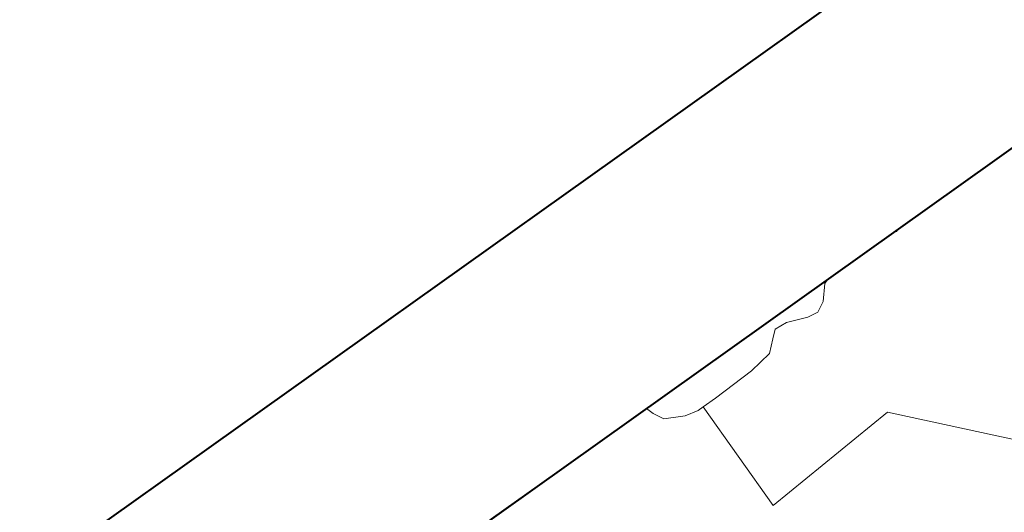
# Model space of a CAD drawing. Header units: metres. Extents: x 148316 to 148653, y 486436 to 486744.
# Tile 103 of 110: x 148541.3 to 148550.18, y 486734.44 to 486738.88. Entities that reach past the tile are written whole.
import ezdxf

# ---------------------------------------------------------------- set-up
doc = ezdxf.new("R2010")
doc.units = ezdxf.units.M
doc.header["$MEASUREMENT"] = 0
for name, color, linetype, lineweight in [('WVB-alg-onderhoek', 7, 'Continuous', 30), ('WVB-pen-brm-dik 018', 6, 'Continuous', 13), ('WVB-raster-60%', 253, 'Continuous', 30)]:
    doc.layers.add(name, color=color, linetype=linetype, lineweight=lineweight)

# ---------------------------------------------------------------- blocks, each defined once
blk = doc.blocks.new('INZET')
at = {"layer": 'WVB-pen-brm-dik 018'}
for p, q in [((-0.050244, 0), (-0.058829, 0)), ((-0.050129, -0.000366), (-0.050244, 0)), ((-0.040195, 0), (-0.050244, 0)), ((-0.050244, 0), (-0.050129, -0.000366)), ((-0.040195, 0), (-0.04042, -0.000086)), ((-0.04042, -0.000086), (-0.040195, 0)), ((-0.036548, 0), (-0.040195, 0)), ((-0.0201, 0), (-0.036321, 0)), ((-0.049877, -0.000841), (-0.050129, -0.000366)), ((-0.050129, -0.000366), (-0.049877, -0.000841)), ((-0.04042, -0.000086), (-0.040952, -0.000701)), ((-0.040952, -0.000701), (-0.04042, -0.000086)), ((-0.036431, -0.000055), (-0.036548, 0)), ((-0.036548, 0), (-0.036431, -0.000055)), ((-0.036321, 0), (-0.036548, 0)), ((-0.036321, 0), (-0.036431, -0.000055)), ((-0.036431, -0.000055), (-0.036321, 0)), ((-0.04901, -0.001289), (-0.049877, -0.000841)), ((-0.049877, -0.000841), (-0.04901, -0.001289)), ((-0.043778, -0.000757), (-0.044281, -0.001205)), ((-0.044281, -0.001205), (-0.043778, -0.000757)), ((-0.043442, -0.00045), (-0.043778, -0.000757)), ((-0.043778, -0.000757), (-0.043442, -0.00045)), ((-0.042854, -0.000506), (-0.043442, -0.00045)), ((-0.043442, -0.00045), (-0.042854, -0.000506)), ((-0.041931, -0.000869), (-0.042854, -0.000506)), ((-0.042854, -0.000506), (-0.041931, -0.000869)), ((-0.041427, -0.000953), (-0.041931, -0.000869)), ((-0.041931, -0.000869), (-0.041427, -0.000953)), ((-0.040952, -0.000701), (-0.041427, -0.000953)), ((-0.041427, -0.000953), (-0.040952, -0.000701)), ((-0.048394, -0.001429), (-0.04901, -0.001289)), ((-0.04901, -0.001289), (-0.048394, -0.001429)), ((-0.044281, -0.001205), (-0.0454, -0.001373)), ((-0.0454, -0.001373), (-0.044281, -0.001205)), ((-0.048118, -0.001429), (-0.048394, -0.001429)), ((-0.048394, -0.001429), (-0.048118, -0.001429)), ((-0.048118, -0.006883), (-0.048118, -0.001429)), ((-0.047443, -0.001429), (-0.048118, -0.001429)), ((-0.048118, -0.001429), (-0.048118, -0.006883)), ((-0.048118, -0.001429), (-0.047443, -0.001429)), ((-0.0454, -0.001373), (-0.047443, -0.001429)), ((-0.047443, -0.001429), (-0.0454, -0.001373)), ((-0.041481, -0.006441), (-0.048118, -0.006883)), ((-0.048118, -0.006883), (-0.041481, -0.006441)), ((-0.037056, -0.011308), (-0.041481, -0.006441)), ((-0.041481, -0.006441), (-0.037056, -0.011308))]:
    blk.add_line(p, q, dxfattribs=at)

msp = doc.modelspace()

# ---------------------------------------------------------------- linework, layer by layer
at = {"layer": 'WVB-alg-onderhoek', "lineweight": 40}
msp.add_line((148555.6057, 486743.9933), (148316.0792, 486573.5144), dxfattribs=at)
at = {"layer": 'WVB-alg-onderhoek', "lineweight": 40, "flags": 128}
msp.add_lwpolyline([(148415.7108, 486440.4281), (148650.349, 486607.4278), (148555.136, 486741.2042), (148320.4978, 486574.2044)], close=True, dxfattribs=at)

# ---------------------------------------------------------------- block references
at = {"layer": 'WVB-raster-60%', "xscale": 200, "yscale": 200, "zscale": 200, "rotation": 35.4407035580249}
msp.add_blockref('INZET', (148555.136, 486741.2042), dxfattribs=at)

doc.saveas('drawing.dxf')
